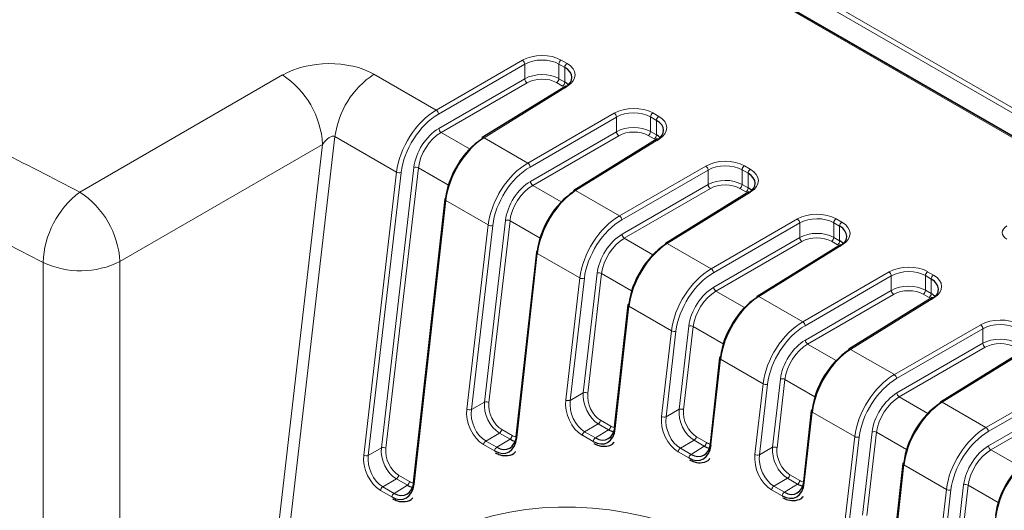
# Paper-space layout 'Blatt2' of a CAD drawing. Header units: millimetres. Extents: x 5 to 418, y 2 to 292.
# Tile 41 of 54: x 118 to 138, y 207 to 217. Entities that reach past the tile are written whole.
import ezdxf

# ---------------------------------------------------------------- set-up
doc = ezdxf.new("R2010")
doc.units = ezdxf.units.MM

psp = doc.layouts.new('Blatt2')

# ---------------------------------------------------------------- linework, layer by layer
at = {"color": 7, "linetype": 'Continuous', "lineweight": 18}
for p, q in [((97.568, 238.691), (146.263, 210.58)), ((146.216, 210.499), (127.825, 221.117)), ((149.311, 208.207), (127.391, 220.861)), ((126.391, 215.157), (128.167, 216.183)), ((128.214, 216.102), (126.438, 215.076)), ((128.214, 215.802), (128.214, 216.102)), ((128.915, 216.106), (128.915, 215.805)), ((129.037, 216.036), (128.915, 216.106)), ((128.961, 216.188), (129.083, 216.117)), ((129.037, 215.735), (129.037, 216.036)), ((119.058, 213.473), (123.229, 215.881)), ((125.11, 215.897), (126.391, 215.157)), ((126.444, 214.78), (128.214, 215.802)), ((128.915, 215.805), (129.037, 215.735)), ((128.261, 215.721), (126.491, 214.699)), ((129.09, 215.651), (127.375, 214.589)), ((128.99, 215.654), (128.868, 215.724)), ((128.276, 214.069), (130.052, 215.095)), ((130.099, 215.013), (128.323, 213.987)), ((130.099, 214.714), (130.099, 215.013)), ((130.8, 215.018), (130.8, 214.717)), ((130.922, 214.947), (130.8, 215.018)), ((130.847, 215.099), (130.969, 215.029)), ((130.922, 214.646), (130.922, 214.947)), ((124.308, 214.614), (122.838, 201.934)), ((125.575, 213.882), (124.308, 214.614)), ((126.491, 214.699), (127.079, 214.359)), ((127.375, 214.589), (128.276, 214.069)), ((128.33, 213.692), (130.099, 214.714)), ((130.147, 214.632), (128.377, 213.61)), ((130.876, 214.565), (130.754, 214.635)), ((130.8, 214.717), (130.922, 214.646)), ((124.054, 214.452), (119.883, 212.044)), ((122.302, 199.331), (124.054, 214.452)), ((130.975, 214.562), (129.26, 213.501)), ((125.263, 208.207), (125.931, 213.979)), ((126.024, 213.97), (125.355, 208.199)), ((126.641, 213.614), (126.024, 213.97)), ((130.162, 212.98), (131.938, 214.006)), ((132.732, 214.01), (132.854, 213.94)), ((124.901, 208.061), (125.575, 213.882)), ((125.668, 213.874), (124.994, 208.052)), ((131.985, 213.925), (130.209, 212.899)), ((131.985, 213.625), (131.985, 213.925)), ((132.686, 213.929), (132.686, 213.628)), ((132.808, 213.859), (132.686, 213.929)), ((132.808, 213.558), (132.808, 213.859)), ((128.377, 213.61), (128.965, 213.271)), ((130.215, 212.603), (131.985, 213.625)), ((132.686, 213.628), (132.808, 213.558)), ((129.26, 213.501), (130.162, 212.98)), ((132.032, 213.544), (130.262, 212.521)), ((132.861, 213.473), (131.146, 212.412)), ((132.762, 213.476), (132.64, 213.547)), ((126.586, 213.299), (125.934, 207.464)), ((127.461, 212.794), (126.586, 213.299)), ((127.022, 209.003), (127.461, 212.794)), ((127.554, 212.785), (127.115, 208.995)), ((127.383, 209.15), (127.817, 212.89)), ((127.91, 212.882), (127.476, 209.142)), ((128.527, 212.526), (127.91, 212.882)), ((132.047, 211.892), (133.823, 212.918)), ((133.871, 212.836), (132.095, 211.81)), ((133.871, 212.537), (133.871, 212.836)), ((134.571, 212.841), (134.571, 212.539)), ((134.693, 212.77), (134.571, 212.841)), ((134.618, 212.922), (134.74, 212.852)), ((134.693, 212.469), (134.693, 212.77)), ((130.262, 212.521), (130.85, 212.182)), ((131.146, 212.412), (132.047, 211.892)), ((132.101, 211.515), (133.871, 212.537)), ((133.918, 212.455), (132.148, 211.433)), ((134.747, 212.385), (133.032, 211.324)), ((134.647, 212.388), (134.525, 212.458)), ((134.571, 212.539), (134.693, 212.469)), ((128.471, 212.21), (128.047, 208.411)), ((129.346, 211.705), (128.471, 212.21)), ((118.301, 197.963), (118.301, 212.024)), ((119.883, 212.044), (119.883, 197.984)), ((129.417, 209.34), (129.702, 211.802)), ((129.795, 211.793), (129.51, 209.332)), ((130.412, 211.437), (129.795, 211.793)), ((133.933, 210.803), (135.709, 211.829)), ((135.756, 211.748), (133.98, 210.722)), ((135.756, 211.448), (135.756, 211.748)), ((136.457, 211.752), (136.457, 211.451)), ((136.579, 211.682), (136.457, 211.752)), ((136.503, 211.833), (136.625, 211.763)), ((129.055, 209.194), (129.346, 211.705)), ((129.439, 211.697), (129.148, 209.185)), ((136.579, 211.381), (136.579, 211.682)), ((132.148, 211.433), (132.736, 211.094)), ((133.987, 210.426), (135.756, 211.448)), ((135.803, 211.367), (134.034, 210.344)), ((136.533, 211.299), (136.411, 211.37)), ((136.457, 211.451), (136.579, 211.381)), ((133.032, 211.324), (133.933, 210.803)), ((136.632, 211.296), (134.917, 210.235)), ((130.357, 211.122), (130.076, 208.604)), ((131.232, 210.616), (130.357, 211.122)), ((135.819, 209.715), (137.595, 210.741)), ((131.028, 208.854), (131.232, 210.616)), ((131.325, 210.608), (131.121, 208.846)), ((131.39, 209.001), (131.588, 210.713)), ((131.681, 210.705), (131.483, 208.993)), ((132.298, 210.349), (131.681, 210.705)), ((137.642, 210.659), (135.866, 209.633)), ((137.642, 210.36), (137.642, 210.659)), ((134.034, 210.344), (134.622, 210.005)), ((135.872, 209.337), (137.642, 210.36)), ((134.917, 210.235), (135.819, 209.715)), ((137.689, 210.278), (135.919, 209.256)), ((138.518, 210.208), (136.803, 209.147)), ((132.243, 210.033), (132.045, 208.267)), ((133.118, 209.528), (132.243, 210.033)), ((132.949, 208.074), (133.118, 209.528)), ((133.211, 209.52), (133.042, 208.065)), ((133.311, 208.22), (133.473, 209.625)), ((133.566, 209.616), (133.404, 208.212)), ((134.184, 209.26), (133.566, 209.616)), ((137.704, 208.626), (139.48, 209.652)), ((139.527, 209.571), (137.751, 208.545)), ((129.148, 209.185), (129.417, 209.34)), ((127.115, 208.995), (127.383, 209.15)), ((135.919, 209.256), (136.507, 208.916)), ((136.803, 209.147), (137.704, 208.626)), ((137.758, 208.249), (139.527, 209.271)), ((139.575, 209.19), (137.805, 208.167)), ((131.121, 208.846), (131.39, 209.001)), ((134.128, 208.944), (133.965, 207.487)), ((135.003, 208.439), (134.128, 208.944)), ((129.727, 208.703), (129.445, 208.54)), ((129.938, 208.581), (129.727, 208.703)), ((129.773, 208.776), (129.984, 208.654)), ((127.693, 208.512), (127.411, 208.349)), ((127.91, 208.387), (127.693, 208.512)), ((127.739, 208.586), (127.955, 208.461)), ((129.445, 208.54), (129.666, 208.412)), ((129.666, 208.412), (129.938, 208.581)), ((135.161, 206.824), (135.359, 208.536)), ((135.452, 208.528), (135.254, 206.815)), ((136.069, 208.171), (135.452, 208.528)), ((127.411, 208.349), (127.637, 208.219)), ((127.637, 208.219), (127.91, 208.387)), ((129.62, 208.339), (129.399, 208.466)), ((131.699, 208.363), (131.417, 208.2)), ((131.908, 208.243), (131.699, 208.363)), ((131.745, 208.437), (131.954, 208.316)), ((134.799, 206.677), (135.003, 208.439)), ((135.096, 208.431), (134.892, 206.669)), ((124.994, 208.052), (125.263, 208.207)), ((127.591, 208.145), (127.365, 208.276)), ((131.589, 208.001), (131.371, 208.127)), ((131.417, 208.2), (131.635, 208.074)), ((131.635, 208.074), (131.908, 208.243)), ((133.042, 208.065), (133.311, 208.22)), ((137.805, 208.167), (138.393, 207.828)), ((136.014, 207.856), (135.817, 206.089)), ((136.889, 207.351), (136.014, 207.856)), ((125.572, 207.57), (125.29, 207.407)), ((125.797, 207.44), (125.572, 207.57)), ((125.618, 207.643), (125.843, 207.513)), ((133.62, 207.583), (133.338, 207.42)), ((133.828, 207.463), (133.62, 207.583)), ((133.666, 207.656), (133.874, 207.536)), ((125.478, 207.198), (125.244, 207.333)), ((125.29, 207.407), (125.524, 207.271)), ((125.524, 207.271), (125.797, 207.44)), ((133.509, 207.221), (133.292, 207.347)), ((133.338, 207.42), (133.555, 207.295)), ((133.555, 207.295), (133.828, 207.463)), ((136.598, 204.839), (136.889, 207.351)), ((136.982, 207.342), (136.691, 204.831)), ((136.96, 204.986), (137.245, 207.447)), ((137.338, 207.439), (137.053, 204.978)), ((137.955, 207.083), (137.338, 207.439))]:
    psp.add_line(p, q, dxfattribs=at)
at = {"color": 7, "linetype": 'Continuous', "lineweight": 25}
for p, q in [((149.345, 208.21), (127.411, 220.873)), ((149.586, 208.081), (127.419, 220.878)), ((129.056, 215.653), (127.34, 214.592)), ((130.941, 214.565), (129.226, 213.504)), ((132.827, 213.476), (131.112, 212.415)), ((126.566, 213.325), (125.915, 207.491)), ((134.712, 212.388), (132.997, 211.326)), ((128.452, 212.237), (128.028, 208.438)), ((130.337, 211.148), (130.056, 208.631)), ((136.598, 211.299), (134.883, 210.238)), ((138.484, 210.211), (136.769, 209.149)), ((132.223, 210.06), (132.026, 208.293)), ((134.109, 208.971), (133.946, 207.514)), ((129.959, 208.416), (130.018, 208.422)), ((135.994, 207.883), (135.797, 206.116))]:
    psp.add_line(p, q, dxfattribs=at)
at = {"color": 7, "linetype": 'Continuous', "lineweight": 18}
for centre, radius, start, end in [((128.108, 216.095), 0.106, 3.5432, 56.4801), ((129.017, 216.102), 0.103, 123.2422, 177.3468), ((129.139, 216.031), 0.103, 123.2422, 177.3468), ((122.206, 214.338), 1.851, 3.5409, 56.4591), ((126.119, 214.373), 1.827, 123.525, 172.4415), ((128.319, 215.809), 0.106, 183.5432, 236.4801), ((128.812, 215.81), 0.103, 303.2422, 357.3468), ((128.934, 215.739), 0.103, 303.2422, 357.3468), ((129.071, 215.624), 0.0325, 53.4824, 117.3347), ((126.332, 215.069), 0.106, 3.5432, 56.4801), ((129.994, 215.007), 0.106, 3.5432, 56.4801), ((130.903, 215.013), 0.103, 123.2422, 177.3468), ((131.025, 214.943), 0.103, 123.2422, 177.3468), ((126.55, 214.787), 0.106, 183.5432, 236.4801), ((127.355, 214.563), 0.0325, 53.4824, 117.3347), ((130.205, 214.72), 0.106, 183.5432, 236.4801), ((130.698, 214.721), 0.103, 303.2422, 357.3468), ((130.82, 214.651), 0.103, 303.2422, 357.3468), ((130.956, 214.536), 0.0325, 53.4824, 117.3347), ((125.968, 213.867), 0.118, 61.5664, 108.2185), ((128.218, 213.981), 0.106, 3.5432, 56.4801), ((131.879, 213.918), 0.106, 3.5432, 56.4801), ((132.788, 213.925), 0.103, 123.2422, 177.3468), ((125.631, 213.986), 0.118, 241.5664, 288.2185), ((132.91, 213.854), 0.103, 123.2422, 177.3468), ((128.435, 213.698), 0.106, 183.5432, 236.4801), ((132.091, 213.632), 0.106, 183.5432, 236.4801), ((132.583, 213.633), 0.103, 303.2422, 357.3468), ((120.203, 211.952), 1.903, 126.9789, 177.8491), ((118.035, 211.93), 1.851, 3.5409, 56.4591), ((129.241, 213.475), 0.0325, 53.4824, 117.3347), ((132.705, 213.562), 0.103, 303.2422, 357.3468), ((132.842, 213.447), 0.0325, 53.4824, 117.3347), ((126.597, 213.327), 0.0307, 183.4448, 248.9082), ((130.103, 212.892), 0.106, 3.5432, 56.4801), ((127.517, 212.897), 0.118, 241.5664, 288.2185), ((127.854, 212.778), 0.118, 61.5664, 108.2185), ((133.765, 212.83), 0.106, 3.5432, 56.4801), ((134.674, 212.836), 0.103, 123.2422, 177.3468), ((134.796, 212.766), 0.103, 123.2422, 177.3468), ((130.321, 212.61), 0.106, 183.5432, 236.4801), ((131.127, 212.386), 0.0325, 53.4824, 117.3347), ((133.976, 212.543), 0.106, 183.5432, 236.4801), ((134.469, 212.544), 0.103, 303.2422, 357.3468), ((134.591, 212.474), 0.103, 303.2422, 357.3468), ((134.727, 212.359), 0.0325, 53.4824, 117.3347), ((128.482, 212.239), 0.0307, 183.4448, 248.9082), ((119.071, 213.666), 1.814, 244.8818, 296.598), ((129.739, 211.69), 0.118, 61.5664, 108.2185), ((131.989, 211.804), 0.106, 3.5432, 56.4801), ((135.651, 211.741), 0.106, 3.5432, 56.4801), ((136.56, 211.747), 0.103, 123.2422, 177.3468), ((136.682, 211.677), 0.103, 123.2422, 177.3468), ((129.402, 211.809), 0.118, 241.5664, 288.2185), ((132.206, 211.521), 0.106, 183.5432, 236.4801), ((133.012, 211.298), 0.0325, 53.4824, 117.3347), ((135.862, 211.455), 0.106, 183.5432, 236.4801), ((136.355, 211.456), 0.103, 303.2422, 357.3468), ((136.476, 211.385), 0.103, 303.2422, 357.3468), ((130.368, 211.15), 0.0307, 183.4448, 248.9082), ((136.613, 211.27), 0.0325, 53.4824, 117.3347), ((133.875, 210.715), 0.106, 3.5432, 56.4801), ((137.536, 210.653), 0.106, 3.5432, 56.4801), ((131.288, 210.72), 0.118, 241.5664, 288.2185), ((131.625, 210.601), 0.118, 61.5664, 108.2185), ((134.092, 210.433), 0.106, 183.5432, 236.4801), ((137.747, 210.366), 0.106, 183.5432, 236.4801), ((134.898, 210.209), 0.0325, 53.4824, 117.3347), ((132.254, 210.062), 0.0307, 183.4448, 248.9082), ((135.76, 209.627), 0.106, 3.5432, 56.4801), ((133.174, 209.632), 0.118, 241.5664, 288.2185), ((133.51, 209.513), 0.118, 61.5664, 108.2185), ((129.454, 209.228), 0.118, 61.5664, 108.2185), ((135.978, 209.344), 0.106, 183.5432, 236.4801), ((127.42, 209.038), 0.118, 61.5664, 108.2185), ((129.112, 209.297), 0.118, 241.5664, 288.2185), ((136.783, 209.121), 0.0325, 53.4824, 117.3347), ((127.078, 209.107), 0.118, 241.5664, 288.2185), ((131.426, 208.889), 0.118, 61.5664, 108.2185), ((134.139, 208.973), 0.0307, 183.4448, 248.9082), ((129.669, 208.79), 0.104, 303.5123, 352.4427), ((131.084, 208.958), 0.118, 241.5664, 288.2185), ((127.635, 208.599), 0.104, 303.5123, 352.4427), ((129.502, 208.453), 0.104, 123.5123, 172.4427), ((129.881, 208.668), 0.104, 303.5123, 352.4427), ((135.396, 208.424), 0.118, 61.5664, 108.2185), ((137.646, 208.538), 0.106, 3.5432, 56.4801), ((127.468, 208.262), 0.104, 123.5123, 172.4427), ((127.852, 208.474), 0.104, 303.5123, 352.4427), ((129.723, 208.325), 0.104, 123.5123, 172.4427), ((131.641, 208.45), 0.104, 303.5123, 352.4427), ((131.85, 208.33), 0.104, 303.5123, 352.4427), ((135.059, 208.543), 0.118, 241.5664, 288.2185), ((125.299, 208.095), 0.118, 61.5664, 108.2185), ((127.695, 208.132), 0.104, 123.5123, 172.4427), ((131.475, 208.113), 0.104, 123.5123, 172.4427), ((133.348, 208.108), 0.118, 61.5664, 108.2185), ((137.863, 208.255), 0.106, 183.5432, 236.4801), ((124.957, 208.164), 0.118, 241.5664, 288.2185), ((131.693, 207.987), 0.104, 123.5123, 172.4427), ((133.005, 208.177), 0.118, 241.5664, 288.2185), ((136.025, 207.885), 0.0307, 183.4448, 248.9082), ((125.514, 207.657), 0.104, 303.5123, 352.4427), ((125.739, 207.527), 0.104, 303.5123, 352.4427), ((133.563, 207.67), 0.104, 303.5123, 352.4427), ((133.77, 207.55), 0.104, 303.5123, 352.4427), ((125.347, 207.32), 0.104, 123.5123, 172.4427), ((133.396, 207.333), 0.104, 123.5123, 172.4427), ((133.613, 207.208), 0.104, 123.5123, 172.4427), ((136.945, 207.454), 0.118, 241.5664, 288.2185), ((137.282, 207.336), 0.118, 61.5664, 108.2185), ((125.582, 207.184), 0.104, 123.5123, 172.4427)]:
    psp.add_arc(centre, radius, start, end, dxfattribs=at)
at = {"color": 7, "linetype": 'Continuous', "lineweight": 25}
for centre, radius, start, end in [((127.36, 214.566), 0.0329, 127.0519, 186.4224), ((129.246, 213.477), 0.0329, 127.0519, 186.4224), ((126.592, 213.32), 0.0262, 106.0768, 167.0913), ((131.132, 212.389), 0.0329, 127.0519, 186.4224), ((128.477, 212.231), 0.0262, 106.0768, 167.0913), ((130.363, 211.142), 0.0262, 106.0768, 167.0913), ((133.017, 211.3), 0.0329, 127.0519, 186.4224), ((134.903, 210.212), 0.0329, 127.0519, 186.4224), ((132.249, 210.054), 0.0262, 106.0768, 167.0913), ((136.788, 209.123), 0.0329, 127.0519, 186.4224), ((134.134, 208.965), 0.0262, 106.0768, 167.0913), ((130.087, 208.633), 0.0307, 183.4448, 248.9082), ((128.058, 208.44), 0.0307, 183.4448, 248.9082), ((132.056, 208.295), 0.0307, 183.4448, 248.9082), ((136.02, 207.877), 0.0262, 106.0768, 167.0913), ((125.946, 207.492), 0.0307, 183.4448, 248.9082), ((133.977, 207.516), 0.0307, 183.4448, 248.9082)]:
    psp.add_arc(centre, radius, start, end, dxfattribs=at)
at = {"color": 7, "linetype": 'Continuous', "lineweight": 18}
for centre, major_axis, ratio, start_param, end_param in [((124.155, 215.326), (1.342, 0.036), 0.587018, 0.763393, 2.31656), ((128.56, 215.948), (0.567, 0.009), 0.587473, 0.776176, 2.329519), ((128.561, 215.894), (0.5, 0.009), 0.588816, 0.774897, 2.32824), ((128.682, 215.878), (0.567, 0.009), 0.587473, 5.506018, 7.059361), ((128.561, 215.595), (0.5, 0.007), 0.586126, 0.777443, 2.330786), ((128.562, 215.541), (0.433, 0.007), 0.587473, 0.776176, 2.329519), ((130.446, 214.859), (0.567, 0.009), 0.587473, 0.776176, 2.329519), ((126.405, 214.213), (0.598, 1.002), 0.586803, 0.811623, 2.22499), ((126.452, 214.186), (0.565, 0.944), 0.587369, 0.812156, 2.225524), ((130.447, 214.806), (0.5, 0.009), 0.588816, 0.774897, 2.32824), ((130.568, 214.789), (0.567, 0.009), 0.587473, 5.506018, 7.059361), ((126.453, 214.187), (0.376, 0.629), 0.587369, 0.812156, 2.225524), ((130.447, 214.506), (0.5, 0.007), 0.586126, 0.777443, 2.330786), ((124.17, 214.382), (0.14, 0.23), 0.501151, 0.020763, 1.57393), ((126.5, 214.159), (0.343, 0.572), 0.588357, 0.813094, 2.226462), ((130.448, 214.452), (0.433, 0.007), 0.587473, 0.776176, 2.329519), ((128.291, 213.125), (0.598, 1.002), 0.586803, 0.811623, 2.22499), ((128.337, 213.097), (0.565, 0.944), 0.587369, 0.812156, 2.225524), ((132.331, 213.771), (0.567, 0.009), 0.587473, 0.776176, 2.329519), ((132.332, 213.717), (0.5, 0.009), 0.588816, 0.774897, 2.32824), ((132.453, 213.701), (0.567, 0.009), 0.587473, 5.506018, 7.059361), ((128.339, 213.098), (0.376, 0.629), 0.587369, 0.812156, 2.225524), ((128.385, 213.07), (0.343, 0.572), 0.588357, 0.813094, 2.226462), ((132.332, 213.418), (0.5, 0.007), 0.586126, 0.777443, 2.330786), ((132.333, 213.364), (0.433, 0.007), 0.587473, 0.776176, 2.329519), ((130.177, 212.036), (0.598, 1.002), 0.586803, 0.811623, 2.22499), ((134.217, 212.682), (0.567, 0.009), 0.587473, 0.776176, 2.329519), ((134.218, 212.628), (0.5, 0.009), 0.588816, 0.774897, 2.32824), ((130.223, 212.009), (0.565, 0.944), 0.587369, 0.812156, 2.225524), ((134.339, 212.612), (0.567, 0.009), 0.587473, 5.506018, 7.059361), ((138.371, 212.64), (0.333, 0.005), 0.58748, 2.347599, 3.91809), ((130.225, 212.01), (0.376, 0.629), 0.587369, 0.812156, 2.225524), ((134.218, 212.329), (0.5, 0.007), 0.586126, 0.777443, 2.330786), ((134.219, 212.275), (0.433, 0.007), 0.587473, 0.776176, 2.329519), ((130.271, 211.982), (0.343, 0.572), 0.588357, 0.813094, 2.226462), ((136.103, 211.594), (0.567, 0.009), 0.587473, 0.776176, 2.329519), ((132.062, 210.948), (0.598, 1.002), 0.586803, 0.811623, 2.22499), ((132.109, 210.92), (0.565, 0.944), 0.587369, 0.812156, 2.225524), ((136.104, 211.54), (0.5, 0.009), 0.588816, 0.774897, 2.32824), ((136.225, 211.523), (0.567, 0.009), 0.587473, 5.506018, 7.059361), ((136.104, 211.241), (0.5, 0.007), 0.586126, 0.777443, 2.330786), ((132.11, 210.921), (0.376, 0.629), 0.587369, 0.812156, 2.225524), ((132.157, 210.893), (0.343, 0.572), 0.588357, 0.813094, 2.226462), ((136.104, 211.187), (0.433, 0.007), 0.587473, 0.776176, 2.329519), ((133.948, 209.859), (0.598, 1.002), 0.586803, 0.811623, 2.22499), ((133.994, 209.831), (0.565, 0.944), 0.587369, 0.812156, 2.225524), ((137.988, 210.505), (0.567, 0.009), 0.587473, 0.776176, 2.329519), ((137.989, 210.451), (0.5, 0.009), 0.588816, 0.774897, 2.32824), ((133.996, 209.833), (0.376, 0.629), 0.587369, 0.812156, 2.225524), ((134.042, 209.805), (0.343, 0.572), 0.588357, 0.813094, 2.226462), ((137.989, 210.152), (0.5, 0.007), 0.586126, 0.777443, 2.330786), ((137.99, 210.098), (0.433, 0.007), 0.587473, 0.776176, 2.329519), ((135.834, 208.771), (0.598, 1.002), 0.586803, 0.811623, 2.22499), ((135.88, 208.743), (0.565, 0.944), 0.587369, 0.812156, 2.225524), ((129.77, 209.136), (-0.196, 0.462), 0.640933, 0.863979, 2.434471), ((129.817, 209.155), (-0.161, 0.405), 0.652481, 0.880233, 2.450725), ((135.882, 208.744), (0.376, 0.629), 0.587369, 0.812156, 2.225524), ((127.736, 208.945), (-0.196, 0.462), 0.640933, 0.863979, 2.434471), ((127.783, 208.965), (-0.161, 0.405), 0.652481, 0.880233, 2.450725), ((129.456, 208.962), (-0.211, 0.53), 0.652481, 0.880233, 2.450725), ((129.503, 208.982), (-0.175, 0.472), 0.663541, 0.897771, 2.468263), ((135.928, 208.716), (0.343, 0.572), 0.588357, 0.813094, 2.226462), ((127.422, 208.772), (-0.211, 0.53), 0.652481, 0.880233, 2.450725), ((127.469, 208.791), (-0.175, 0.472), 0.663541, 0.897771, 2.468263), ((131.742, 208.796), (-0.196, 0.462), 0.640933, 0.863979, 2.434471), ((131.789, 208.816), (-0.161, 0.405), 0.652481, 0.880233, 2.450725), ((131.429, 208.623), (-0.211, 0.53), 0.652481, 0.880233, 2.450725), ((131.475, 208.642), (-0.175, 0.472), 0.663541, 0.897771, 2.468263), ((130.026, 209.034), (-0.162, 0.406), 0.648949, 2.452196, 2.730228), ((137.719, 207.682), (0.598, 1.002), 0.586803, 0.811623, 2.22499), ((137.766, 207.654), (0.565, 0.944), 0.587369, 0.812156, 2.225524), ((127.998, 208.841), (-0.162, 0.406), 0.648949, 2.452196, 2.730228), ((131.996, 208.696), (-0.162, 0.406), 0.648949, 2.452196, 2.730228), ((125.615, 208.003), (-0.196, 0.462), 0.640933, 0.863979, 2.434471), ((125.662, 208.022), (-0.161, 0.405), 0.652481, 0.880233, 2.450725), ((133.664, 208.016), (-0.196, 0.462), 0.640933, 0.863979, 2.434471), ((133.71, 208.035), (-0.161, 0.405), 0.652481, 0.880233, 2.450725), ((137.767, 207.655), (0.376, 0.629), 0.587369, 0.812156, 2.225524), ((137.814, 207.628), (0.343, 0.572), 0.588357, 0.813094, 2.226462), ((131.882, 193.926), (-5.084, 12.639), 0.65101, 5.739269, 6.938021), ((125.302, 207.829), (-0.211, 0.53), 0.652481, 0.880233, 2.450725), ((125.348, 207.849), (-0.175, 0.472), 0.663541, 0.897771, 2.468263), ((133.35, 207.842), (-0.211, 0.53), 0.652481, 0.880233, 2.450725), ((133.397, 207.862), (-0.175, 0.472), 0.663541, 0.897771, 2.468263), ((125.885, 207.893), (-0.162, 0.406), 0.648949, 2.452196, 2.730228), ((133.916, 207.917), (-0.162, 0.406), 0.648949, 2.452196, 2.730228)]:
    psp.add_ellipse(centre, major_axis=major_axis, ratio=ratio, start_param=start_param, end_param=end_param, dxfattribs=at)
at = {"color": 7, "linetype": 'Continuous', "lineweight": 25}
for centre, major_axis, ratio, start_param, end_param in [((128.683, 215.824), (0.5, 0.009), 0.588816, 5.504739, 7.058082), ((128.683, 215.524), (0.5, 0.007), 0.586126, 0.528925, 0.777443), ((130.569, 214.735), (0.5, 0.009), 0.588816, 5.504739, 7.058082), ((127.389, 213.645), (0.569, 1.019), 0.567804, 0.795158, 2.208525), ((130.569, 214.436), (0.5, 0.007), 0.586126, 0.528925, 0.777443), ((127.341, 213.672), (0.536, 0.961), 0.567218, 0.794692, 2.20806), ((132.454, 213.647), (0.5, 0.009), 0.588816, 5.504739, 7.058082), ((129.227, 212.584), (0.536, 0.961), 0.567218, 0.794692, 2.20806), ((129.275, 212.557), (0.569, 1.019), 0.567804, 0.795158, 2.208525), ((132.454, 213.347), (0.5, 0.007), 0.586126, 0.528925, 0.777443), ((134.34, 212.558), (0.5, 0.009), 0.588816, 5.504739, 7.058082), ((131.112, 211.495), (0.536, 0.961), 0.567218, 0.794692, 2.20806), ((131.16, 211.468), (0.569, 1.019), 0.567804, 0.795158, 2.208525), ((134.34, 212.259), (0.5, 0.007), 0.586126, 0.528925, 0.777443), ((136.226, 211.469), (0.5, 0.009), 0.588816, 5.504739, 7.058082), ((136.226, 211.17), (0.5, 0.007), 0.586126, 0.528925, 0.777443), ((132.998, 210.407), (0.536, 0.961), 0.567218, 0.794692, 2.20806), ((133.046, 210.38), (0.569, 1.019), 0.567804, 0.795158, 2.208525), ((134.884, 209.318), (0.536, 0.961), 0.567218, 0.794692, 2.20806), ((134.932, 209.291), (0.569, 1.019), 0.567804, 0.795158, 2.208525), ((136.769, 208.229), (0.536, 0.961), 0.567218, 0.794692, 2.20806), ((136.817, 208.203), (0.569, 1.019), 0.567804, 0.795158, 2.208525), ((129.675, 208.836), (-0.212, 0.531), 0.648949, 2.452196, 4.022688), ((129.722, 208.855), (-0.175, 0.474), 0.656308, 2.471353, 4.041844), ((129.98, 209.015), (-0.199, 0.462), 0.640983, 2.433964, 2.739422), ((127.647, 208.643), (-0.212, 0.531), 0.648949, 2.452196, 4.022688), ((127.693, 208.662), (-0.175, 0.474), 0.656308, 2.471353, 4.041844), ((127.951, 208.821), (-0.199, 0.462), 0.640983, 2.433964, 2.739422), ((131.691, 208.517), (-0.175, 0.474), 0.656308, 2.471353, 4.041844), ((131.645, 208.498), (-0.212, 0.531), 0.648949, 2.452196, 4.022688), ((131.949, 208.677), (-0.199, 0.462), 0.640983, 2.433964, 2.739422), ((138.655, 207.141), (0.536, 0.961), 0.567218, 0.794692, 2.20806), ((138.703, 207.114), (0.569, 1.019), 0.567804, 0.795158, 2.208525), ((125.58, 207.715), (-0.175, 0.474), 0.656308, 2.471353, 4.041844), ((133.565, 207.718), (-0.212, 0.531), 0.648949, 2.452196, 4.022688), ((133.611, 207.738), (-0.175, 0.474), 0.656308, 2.471353, 4.041844), ((125.534, 207.695), (-0.212, 0.531), 0.648949, 2.452196, 4.022688), ((125.838, 207.874), (-0.199, 0.462), 0.640983, 2.433964, 2.739422), ((133.869, 207.897), (-0.199, 0.462), 0.640983, 2.433964, 2.739422)]:
    psp.add_ellipse(centre, major_axis=major_axis, ratio=ratio, start_param=start_param, end_param=end_param, dxfattribs=at)
at = {"color": 7, "linetype": 'Continuous', "lineweight": 18}
for points, knots in [([(84.111, 234.182), (86.689, 232.437), (91.092, 229.455), (97.608, 225.391), (103.474, 221.9), (109.494, 218.503), (114.704, 215.703), (117.929, 214.051), (119.058, 213.473)], [0, 0, 0, 0, 0.237503, 0.405606, 0.573709, 0.741642, 0.909575, 1, 1, 1, 1]), ([(118.301, 212.024), (117.168, 212.604), (113.932, 214.262), (108.704, 217.072), (102.662, 220.481), (96.776, 223.984), (90.237, 228.062), (85.818, 231.054), (83.231, 232.806)], [0, 0, 0, 0, 0.090427, 0.258359, 0.426292, 0.594393, 0.762495, 1, 1, 1, 1])]:
    psp.add_open_spline(points, degree=3, knots=knots, dxfattribs=at)
at = {"color": 7, "linetype": 'Continuous', "lineweight": 25}
for points, knots in [([(129.633, 208.3), (129.668, 208.283), (129.755, 208.24), (129.9, 208.236), (130.014, 208.271), (130.05, 208.321), (130.052, 208.324)], [0, 0, 0, 0, 0.234344, 0.593789, 0.976248, 1, 1, 1, 1]), ([(127.605, 208.107), (127.639, 208.09), (127.726, 208.047), (127.871, 208.043), (127.986, 208.078), (128.021, 208.128), (128.023, 208.13)], [0, 0, 0, 0, 0.234344, 0.593789, 0.976248, 1, 1, 1, 1]), ([(131.603, 207.963), (131.637, 207.946), (131.724, 207.902), (131.869, 207.898), (131.984, 207.933), (132.019, 207.983), (132.022, 207.986)], [0, 0, 0, 0, 0.2343437, 0.5937885, 0.9762479, 1, 1, 1, 1]), ([(125.492, 207.16), (125.526, 207.143), (125.613, 207.1), (125.758, 207.096), (125.873, 207.131), (125.909, 207.18), (125.911, 207.183)], [0, 0, 0, 0, 0.234344, 0.593789, 0.976248, 1, 1, 1, 1]), ([(133.523, 207.183), (133.557, 207.166), (133.644, 207.123), (133.789, 207.119), (133.904, 207.154), (133.94, 207.203), (133.942, 207.206)], [0, 0, 0, 0, 0.234344, 0.593789, 0.976248, 1, 1, 1, 1])]:
    psp.add_open_spline(points, degree=3, knots=knots, dxfattribs=at)

doc.saveas('drawing.dxf')
